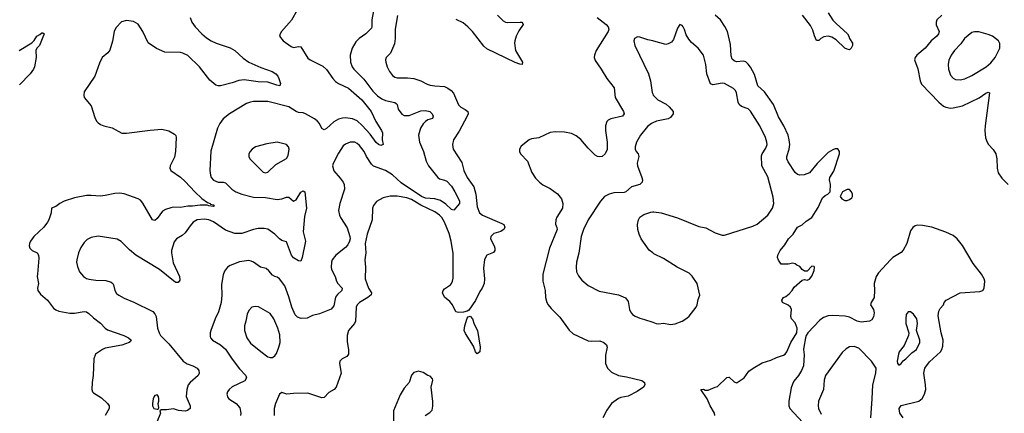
# Model space of a CAD drawing. Header units: inches. Extents: x 1954678 to 2060271, y 904822 to 1016299.
# Tile 116 of 256: x 2034623 to 2042986, y 932468 to 935811. Entities that reach past the tile are written whole.
import ezdxf

# ---------------------------------------------------------------- set-up
doc = ezdxf.new("R2010")
doc.units = ezdxf.units.IN
doc.header["$MEASUREMENT"] = 0
doc.layers.add('C0933', color=7, linetype='Continuous')
doc.layers.add('C0943', color=7, linetype='Continuous')

msp = doc.modelspace()

# ---------------------------------------------------------------- linework, layer by layer
at = {"layer": 'C0933', "color": 5}
for points, elevation in [([(2037635.3, 935930), (2037614.9, 935810), (2037613.8, 935750), (2037610, 935739.3), (2037563.8, 935690), (2037507.8, 935652.2), (2037477.9, 935622.1), (2037446.9, 935570), (2037430.2, 935510), (2037432.3, 935450), (2037446.7, 935410), (2037461.5, 935390), (2037546.4, 935306.4), (2037623.7, 935203.7), (2037663.3, 935163.4), (2037698.2, 935138.2), (2037730, 935125.6), (2037808.4, 935108.4), (2037820.2, 935100.2), (2037828.8, 935090), (2037837.4, 935050), (2037870, 935008.7), (2037890, 934997.4), (2037930, 934996.9), (2038030, 935035.8), (2038070, 935040.2), (2038107.7, 935030), (2038126.7, 935010), (2038135.3, 934990), (2038128.4, 934971.6), (2038090, 934959.8), (2038070, 934947.3), (2038050, 934925.4), (2038028.3, 934890), (2038011.5, 934830), (2038019.5, 934770), (2038052.2, 934690), (2038075.8, 934610), (2038094.9, 934570), (2038174.9, 934470), (2038190, 934458.7), (2038230, 934448.9), (2038250, 934438.9), (2038290, 934397.8), (2038319.7, 934350), (2038350, 934288), (2038357.2, 934270), (2038358, 934250), (2038310, 934194), (2038290, 934198.9), (2038243.2, 934243.2), (2038195.8, 934275.8), (2038150, 934288.9), (2038070, 934295), (2038035.2, 934310), (2037863.8, 934423.8), (2037790, 934493.1), (2037729.5, 934530), (2037626.8, 934566.8), (2037610, 934584.5), (2037568.5, 934648.5), (2037548.5, 934690), (2037510, 934741.3), (2037490, 934759.7), (2037470, 934769.6), (2037430, 934769.6), (2037390, 934754), (2037370, 934739.3), (2037330, 934678), (2037284.9, 934590), (2037280.9, 934570), (2037290, 934528.2), (2037346.1, 934466.1), (2037371.6, 934430), (2037380.3, 934410), (2037382, 934370), (2037343.1, 934250), (2037332, 934190), (2037339.5, 934150), (2037348.7, 934130), (2037404, 934044), (2037427.5, 933970), (2037429.3, 933950), (2037425.4, 933930), (2037410, 933897.7), (2037390, 933875.1), (2037308.7, 933810), (2037278, 933770), (2037270.3, 933750), (2037267.2, 933710), (2037272, 933690), (2037303.1, 933630), (2037314, 933590), (2037326, 933570), (2037363.1, 933530), (2037360.3, 933510), (2037321.9, 933478.1), (2037304.7, 933455.3), (2037290, 933379.5), (2037270, 933351.2), (2037170, 933313.3), (2037110, 933299.8), (2037064.3, 933275.7), (2037012.7, 933272.7), (2036983.5, 933283.5), (2036964, 933304), (2036934.5, 933370), (2036910, 933458.4), (2036874, 933550), (2036829.6, 933609.6), (2036810, 933624.5), (2036790, 933629.6), (2036770, 933641.3), (2036739.2, 933679.2), (2036716.6, 933696.6), (2036669.8, 933709.8), (2036610, 933751.5), (2036590, 933760.5), (2036570, 933764.2), (2036490, 933755.1), (2036410, 933723.6), (2036388, 933710), (2036363.8, 933676.2), (2036350, 933644), (2036338.6, 933561.4), (2036340.7, 933470), (2036334.3, 933410), (2036312, 933330), (2036283.1, 933270), (2036247.7, 933172.3), (2036241.3, 933150), (2036241.1, 933121.1), (2036243.8, 933110), (2036260.5, 933090), (2036330, 933048.9), (2036372.3, 933012.3), (2036427, 932927), (2036490, 932846.7), (2036542.6, 932790), (2036550.3, 932770), (2036535.5, 932744.5), (2036428.4, 932691.6), (2036401.6, 932670), (2036388.2, 932650), (2036383.8, 932630), (2036390, 932602.8), (2036400.7, 932590), (2036462.4, 932550), (2036493.2, 932513.2), (2036502, 932470), (2036498.3, 932450)], 560), ([(2036978.8, 935890), (2036932.9, 935807.1), (2036846, 935710), (2036834.8, 935690), (2036830.8, 935670), (2036861, 935630), (2036930, 935581.6), (2036950, 935573), (2036990, 935582), (2037010, 935580.7), (2037070, 935483.1), (2037090, 935468.8), (2037197, 935417), (2037230, 935386.7), (2037282, 935310), (2037304.9, 935284.9), (2037330, 935268.6), (2037414.6, 935230), (2037530, 935129.4), (2037609.3, 935030), (2037647.1, 934947.1), (2037696.9, 934870), (2037705.7, 934850), (2037702.4, 934790), (2037710.3, 934749.7), (2037690, 934742), (2037670, 934751.3), (2037650, 934767.8), (2037599.1, 934839.1), (2037533.2, 934913.2), (2037490.4, 934950.4), (2037450, 934969), (2037390, 934976), (2037365.4, 934974.6), (2037330, 934965), (2037290, 934943.9), (2037230, 934886.6), (2037210, 934875.6), (2037190, 934887), (2037168.6, 934930), (2037151.1, 934951.1), (2037128, 934968), (2037050, 935010.7), (2037030, 935018.4), (2036990, 935022.3), (2036970.7, 935030.7), (2036910, 935070.9), (2036730, 935115.6), (2036610, 935115.1), (2036582.8, 935110), (2036550, 935097.4), (2036404.9, 935010), (2036351.9, 934968.1), (2036322.4, 934930), (2036304.2, 934890), (2036246.6, 934693.4), (2036237.6, 934530), (2036242.4, 934490), (2036250.2, 934470.2), (2036270, 934448.7), (2036310, 934430.3), (2036350, 934430.2), (2036370, 934424.9), (2036426.3, 934370), (2036460.3, 934350), (2036510, 934328), (2036610, 934304.4), (2036710, 934299.8), (2036810, 934283.2), (2036850, 934289.2), (2036890, 934303.1), (2036910, 934303.1), (2036950, 934270.6), (2036970, 934280.7), (2037010, 934344.9), (2037030, 934358), (2037046, 934350), (2037060.4, 934210), (2037041.8, 934138.2), (2037031.7, 934010), (2037051.2, 933930), (2037023.7, 933790), (2037010, 933760.9), (2036990, 933761.6), (2036950, 933788.3), (2036931.2, 933810), (2036890, 933922.7), (2036850, 933934.7), (2036830, 933948.2), (2036790, 933988.6), (2036730, 934030.9), (2036698.2, 934038.2), (2036650, 934038.2), (2036609.7, 934029.7), (2036510, 933993.9), (2036450, 933996.1), (2036370, 934022.3), (2036270, 934095.1), (2036229.8, 934109.8), (2036190, 934116.2), (2036130, 934110.7), (2036095.3, 934090), (2036070, 934061.3), (2036030, 934000.5), (2036002.7, 933977.3), (2035955.8, 933950), (2035936.2, 933923.8), (2035912.1, 933850), (2035912.9, 933830), (2035926.1, 933746.1), (2035980.5, 933630), (2035982.8, 933597.2), (2035970, 933579), (2035950, 933579.3), (2035930, 933592), (2035810, 933688), (2035610, 933812), (2035555.4, 933855.4), (2035486.2, 933926.2), (2035450, 933947), (2035290, 933973.3), (2035230, 933961.3), (2035195.9, 933944.1), (2035170, 933919.5), (2035143.4, 933876.6), (2035123.7, 933830), (2035108.5, 933770), (2035107, 933750), (2035113.4, 933713.4), (2035132.4, 933670), (2035163.8, 933630), (2035190, 933613.1), (2035210, 933606.3), (2035270, 933597.3), (2035354.7, 933594.7), (2035400.9, 933580.9), (2035414.8, 933570), (2035419.3, 933559.3), (2035430.5, 933510), (2035446.1, 933486.1), (2035464, 933470), (2035510, 933444.4), (2035593, 933413), (2035753.4, 933333.4), (2035772.1, 933312.1), (2035783, 933290), (2035792.7, 933190), (2035806.7, 933150), (2035820.4, 933130), (2035890, 933058.4), (2036010.5, 932910), (2036046.8, 932886.8), (2036094.8, 932870), (2036130, 932850.5), (2036144.9, 932830), (2036148.2, 932810), (2036140.4, 932790), (2036070.3, 932730), (2036055.3, 932710), (2036042.4, 932670), (2036035.8, 932610), (2036070.4, 932530), (2036070.6, 932510), (2036048.3, 932491.7), (2036030, 932486.9), (2035971.6, 932491.6), (2035930, 932505.2), (2035870, 932497.2), (2035823.6, 932496.4), (2035814, 932490), (2035818, 932470), (2035787.9, 932392.1)], 540), ([(2037832.8, 935847.2), (2037811.1, 935730), (2037812.4, 935650), (2037806.2, 935606.2), (2037772.7, 935527.3), (2037734.9, 935490), (2037730.4, 935470), (2037732, 935450), (2037744.6, 935410), (2037764.6, 935370), (2037790, 935335.8), (2037810, 935322), (2037830, 935316.5), (2037916.2, 935316.2), (2037969.6, 935310.4), (2038030, 935291.7), (2038084, 935264), (2038110, 935255.6), (2038150, 935248), (2038230, 935242.2), (2038259.3, 935230), (2038288.3, 935208.3), (2038306.4, 935186.4), (2038350, 935086.7), (2038368.6, 935068.6), (2038407.8, 935047.8), (2038430.3, 935030), (2038431.5, 935010), (2038424.2, 934990), (2038355.8, 934864.2), (2038307.2, 934790), (2038297.8, 934750), (2038305.3, 934710), (2038378.6, 934598.6), (2038396.5, 934530), (2038422.8, 934470), (2038480.2, 934390), (2038496.5, 934330), (2038510, 934221), (2038529, 934170), (2038553.4, 934150), (2038718.7, 934078.7), (2038734, 934070), (2038743, 934050), (2038734, 934030), (2038720.4, 934019.6), (2038708.2, 934011.8), (2038650, 933994.5), (2038624.5, 933970), (2038620.7, 933950), (2038652.4, 933890), (2038658.5, 933870), (2038657.4, 933850), (2038647.5, 933832.5), (2038590, 933811.1), (2038570, 933775.1), (2038561.8, 933701.8), (2038572.3, 933610), (2038567.6, 933570), (2038552, 933530), (2038530, 933500.9), (2038494, 933426), (2038436.7, 933343.3), (2038425, 933335), (2038393.8, 933326.2), (2038350, 933323.1), (2038327.8, 933330), (2038299.7, 933390), (2038276.4, 933416.4), (2038230, 933454), (2038215.5, 933490), (2038220.3, 933510), (2038230, 933524.2), (2038280.8, 933559.2), (2038291.2, 933570), (2038299.7, 933590), (2038304, 933616), (2038304.4, 933824.4), (2038288.2, 933930), (2038270, 933995.4), (2038230.5, 934090), (2038207.8, 934130), (2038190, 934151.2), (2038150, 934180.2), (2038030, 934235.8), (2037950, 934282.7), (2037910, 934297.7), (2037830, 934310.5), (2037769.4, 934310.6), (2037710, 934296.8), (2037653.7, 934266.3), (2037627.2, 934232.8), (2037618.3, 934210), (2037616.6, 934110), (2037574.3, 933990), (2037557.5, 933910), (2037563.9, 933830), (2037554.2, 933770), (2037559.3, 933710), (2037556.3, 933610), (2037585.5, 933530), (2037610.3, 933490), (2037607.3, 933472.7), (2037579.6, 933450), (2037509.1, 933410), (2037490.2, 933390), (2037481.1, 933370), (2037474.7, 933250), (2037465.8, 933230), (2037416.9, 933170), (2037403.2, 933130), (2037405.1, 933074.9), (2037416.5, 933010), (2037414.9, 932970), (2037400.4, 932950), (2037361.6, 932930), (2037343.1, 932910), (2037339.5, 932890), (2037354.9, 932810), (2037311.4, 932688.6), (2037294, 932670), (2037250, 932643.6), (2037210, 932602.9), (2037190, 932598.9), (2037070, 932638.2), (2036950, 932636.9), (2036891.5, 932631.5), (2036850, 932643.7), (2036830.8, 932630), (2036795.8, 932550), (2036784.6, 932510), (2036783.2, 932450)], 580), ([(2038680.3, 935850), (2038730, 935801.8), (2038750, 935790.2), (2038770, 935785.6), (2038874, 935790), (2038888.5, 935788.5), (2038897.2, 935777.2), (2038898.7, 935770), (2038863.1, 935716.9), (2038838.6, 935670), (2038827.7, 935632.3), (2038826.6, 935610), (2038835, 935550), (2038894, 935450), (2038890.7, 935430), (2038870, 935431.5), (2038830, 935447.5), (2038590, 935563.4), (2038565.9, 935586), (2038470, 935708.9), (2038429.8, 935750), (2038390, 935783), (2038330, 935811.6)], 580), ([(2036072.3, 935830), (2036083.9, 935790), (2036112.2, 935750), (2036171.1, 935690), (2036210, 935657.1), (2036250, 935631.8), (2036292.4, 935610), (2036411.7, 935571.7), (2036450, 935547.7), (2036522.6, 935482.6), (2036570, 935451.1), (2036670, 935404.9), (2036766.8, 935370), (2036799.1, 935350), (2036816.3, 935330), (2036824.9, 935310), (2036837.3, 935270), (2036831.3, 935250), (2036806.8, 935253.2), (2036730, 935279.8), (2036650, 935282.6), (2036530, 935300.3), (2036484.5, 935295.5), (2036426.8, 935273.2), (2036330, 935249.8), (2036310, 935248.5), (2036290, 935255.4), (2036236.9, 935296.9), (2036150.8, 935410), (2036050, 935506.2), (2036010, 935527.4), (2035990, 935532.5), (2035855.8, 935535.8), (2035784.8, 935564.8), (2035713.3, 935613.3), (2035669.6, 935710), (2035630, 935772.3), (2035590, 935795.1), (2035530, 935802.7), (2035488, 935792), (2035439.9, 935740.1), (2035424.9, 935710), (2035410.5, 935629.5), (2035387.5, 935552.5), (2035370.7, 935529.3), (2035324.7, 935490), (2035299.8, 935440.2), (2035260.7, 935330), (2035170, 935198), (2035166.8, 935170), (2035171.1, 935151.1), (2035230, 935078), (2035260.9, 934980.9), (2035276.3, 934950), (2035290, 934934), (2035310, 934921.6), (2035338, 934910), (2035410, 934892.2), (2035490, 934846.2), (2035530, 934846), (2035730, 934872.6), (2035830, 934879.6), (2035890, 934867.9), (2035939.3, 934839.3), (2035948, 934828), (2035952.4, 934810), (2035947.2, 934690), (2035937.1, 934642.9), (2035900.5, 934570), (2035898, 934550), (2035908, 934530), (2035990, 934473.1), (2036030, 934437.4), (2036110.3, 934350), (2036170, 934292.8), (2036218.9, 934258.9), (2036241, 934250), (2036243.5, 934243.5), (2036270, 934237.1), (2036276.4, 934230), (2036270, 934225.1), (2036228.7, 934230), (2036215.9, 934235.9), (2036154.6, 934234.6), (2036090, 934226), (2036050, 934226), (2035990, 934215.6), (2035930, 934217.6), (2035906, 934214), (2035860.8, 934199.2), (2035835.8, 934184.2), (2035790, 934120.9), (2035770, 934106.6), (2035750, 934112.3), (2035670, 934252), (2035650, 934276.9), (2035629.3, 934290), (2035510, 934332.8), (2035470, 934338.7), (2035430, 934335.8), (2035350, 934316.3), (2035310, 934311.3), (2035230, 934318.9), (2035190, 934317.4), (2035090, 934298.9), (2035001, 934270), (2034962.8, 934250), (2034930, 934225.2), (2034892, 934210), (2034890.8, 934170), (2034870.4, 934110), (2034859.3, 934090), (2034828.2, 934050), (2034744.4, 933970), (2034714.9, 933930), (2034706, 933910), (2034703.8, 933890), (2034710.6, 933870), (2034730, 933850.6), (2034770.3, 933830.3), (2034783.1, 933810), (2034785.1, 933785.1), (2034775.8, 933650), (2034770.4, 933630), (2034783, 933570), (2034774.9, 933530), (2034778.4, 933510), (2034799.9, 933479.9), (2034858, 933430), (2034910, 933362), (2034930, 933346), (2034955.3, 933335.3), (2035050, 933319.5), (2035090, 933317.4), (2035170, 933333.4), (2035190, 933329), (2035210, 933316), (2035250, 933277.3), (2035310, 933234), (2035350, 933191.7), (2035370, 933176.9), (2035507.3, 933130), (2035547.3, 933110), (2035570.6, 933090), (2035563.5, 933076.5), (2035552, 933070), (2035490, 933046), (2035350, 933020.4), (2035326, 933010), (2035266.8, 932970), (2035254, 932930), (2035248.2, 932790), (2035239.5, 932730), (2035237, 932670), (2035242, 932650), (2035250, 932640.4), (2035318.3, 932598.3), (2035368.7, 932550), (2035383.1, 932530), (2035384.2, 932510), (2035350.5, 932450)], 520), ([(2039528.2, 935828.2), (2039603, 935770), (2039621.6, 935750), (2039625.7, 935730), (2039620.3, 935710), (2039520.7, 935550), (2039504.7, 935510), (2039501.5, 935490), (2039510, 935463), (2039563.1, 935390), (2039610, 935310.6), (2039672.3, 935232.3), (2039681.5, 935150), (2039751.8, 935030), (2039757.6, 935010), (2039744, 934990), (2039642.8, 934970), (2039621.4, 934958.6), (2039610, 934946), (2039599, 934910), (2039597.3, 934870), (2039612.2, 934770), (2039612.7, 934707.3), (2039597.1, 934670), (2039570, 934648.4), (2039550, 934646), (2039530, 934649.7), (2039510, 934661.1), (2039450, 934718.5), (2039390, 934792.2), (2039350, 934824.4), (2039310, 934843.5), (2039250, 934856.3), (2039170, 934858.7), (2039130, 934853.6), (2039031.7, 934808.3), (2038970, 934798.4), (2038950, 934789.4), (2038882.9, 934737.1), (2038867.7, 934710), (2038867.7, 934690), (2038876.3, 934670), (2038935.8, 934610), (2038974, 934514), (2039005.1, 934465.1), (2039037.6, 934430), (2039066.8, 934406.8), (2039130, 934377), (2039191.6, 934331.6), (2039223.9, 934290), (2039235.5, 934250), (2039232, 934210), (2039186.1, 934133.9), (2039178, 934110), (2039173.8, 934073.8), (2039185.8, 934045.8), (2039186.7, 934030), (2039122, 933870), (2039066.7, 933650), (2039065.5, 933590), (2039087.4, 933510), (2039088.5, 933450), (2039099.3, 933410), (2039110.4, 933390), (2039138.5, 933358.5), (2039210, 933285.5), (2039290, 933173.4), (2039322.9, 933142.9), (2039450, 933082), (2039479.1, 933079.1), (2039550, 933083.7), (2039584, 933070), (2039608, 933050), (2039613.7, 933030), (2039599.1, 932960.9), (2039598.5, 932890), (2039614.9, 932850), (2039650, 932816.5), (2039710, 932787.6), (2039778, 932778), (2039906.7, 932746.7), (2039930.6, 932730), (2039933, 932710), (2039920.7, 932690), (2039866.8, 932653.2), (2039790, 932614), (2039730, 932602.2), (2039710, 932593.7), (2039648.9, 932550), (2039610, 932495.8), (2039575.8, 932430)], 620), ([(2034618.9, 935550), (2034725.5, 935614.5), (2034745.4, 935634.6), (2034770, 935671.9), (2034795.4, 935684.6), (2034810, 935699.1), (2034819.1, 935699.1), (2034831, 935691), (2034791, 935590), (2034770, 935569), (2034761.6, 935550), (2034763.8, 935490), (2034750, 935409.6), (2034741.2, 935390), (2034711.8, 935350), (2034621.8, 935258.2)], 480), ([(2040000, 935630.5), (2039958.5, 935638.5), (2039890, 935663), (2039870, 935663.6), (2039845.5, 935650), (2039838, 935630), (2039847.7, 935590), (2039963.8, 935350), (2039979.5, 935290), (2039993.5, 935193.5), (2040000, 935179.5)], 640), ([(2040000, 934934.6), (2039990, 934929.7), (2039956, 934904), (2039894.9, 934830), (2039863.1, 934770), (2039851.5, 934730), (2039851.6, 934711.6), (2039859.5, 934690), (2039877.1, 934670), (2039879.6, 934659.6), (2039881.1, 934650), (2039867.9, 934592.1), (2039870.2, 934570.2), (2039907.4, 934470), (2039912.2, 934450), (2039910.4, 934430), (2039889, 934411), (2039818.8, 934390), (2039770.4, 934349.6), (2039756.7, 934343.3), (2039670, 934340.9), (2039630, 934329.4), (2039590, 934309.4), (2039556.4, 934270), (2039452, 934110), (2039413.1, 934030), (2039391.8, 933970), (2039372.1, 933827.9), (2039352.4, 933750), (2039348.8, 933710), (2039352.4, 933670), (2039370, 933634), (2039398.3, 933598.3), (2039450, 933553), (2039545.1, 933505.1), (2039710, 933473.7), (2039768.6, 933448.6), (2039790, 933418), (2039802.4, 933350), (2039810.5, 933330), (2039827.7, 933307.7), (2039850, 933292.7), (2039890, 933274.9), (2039930, 933265.5), (2040000, 933241.1)], 640), ([(2040000, 933829.6), (2039970, 933854.5), (2039902.4, 933950), (2039884.2, 933990), (2039873.6, 934030), (2039871.6, 934070), (2039877.6, 934110), (2039890, 934133.4), (2039923.1, 934156.9), (2039984.6, 934175.4), (2040000, 934177.5)], 640), ([(2038066.6, 932450), (2038106.2, 932473.8), (2038125.1, 932494.9), (2038132.5, 932527.5), (2038132, 932568), (2038116.9, 932690), (2038133, 932750), (2038130, 932762), (2038110, 932782), (2038089.6, 932789.6), (2038050, 932815.1), (2038010, 932824.7), (2037970, 932813.7), (2037950, 932791.8), (2037932.4, 932730), (2037890, 932682), (2037855.2, 932624.8), (2037797, 932490), (2037798.8, 932390)], 620)]:
    msp.add_lwpolyline(points, dxfattribs=dict(at, elevation=elevation))
for points, elevation in [([(2036810, 934769.4), (2036722.8, 934757.2), (2036626, 934730), (2036596.3, 934710), (2036580.5, 934690), (2036570.6, 934670), (2036570.6, 934650), (2036579.1, 934630), (2036596.3, 934610), (2036690, 934516.3), (2036710, 934510.6), (2036730, 934516.3), (2036799.3, 934580.7), (2036890, 934630.8), (2036903.9, 934656.1), (2036911, 934710), (2036906.6, 934730), (2036890, 934752)], 560), ([(2036624, 933376), (2036594.8, 933370), (2036570, 933342), (2036554.3, 933310), (2036543.6, 933250), (2036531.3, 933210), (2036531.3, 933170), (2036551.6, 933110), (2036582.5, 933062.5), (2036670, 932992.2), (2036730, 932947.7), (2036750, 932941.6), (2036770, 932941.6), (2036790, 932955.5), (2036803.3, 932976.7), (2036825.1, 933030), (2036834.6, 933070), (2036833.5, 933133.5), (2036816.4, 933190), (2036780.4, 933270), (2036750, 933315.8), (2036651.8, 933371.8)], 580), ([(2038510, 932973.2), (2038493.2, 932990), (2038478, 933038), (2038410, 933145.1), (2038398.7, 933170), (2038402.6, 933210), (2038423.5, 933276.5), (2038432.6, 933287.4), (2038450, 933292), (2038470, 933270.4), (2038483.9, 933223.9), (2038511.6, 933170), (2038534.9, 933030), (2038530, 932989)], 580), ([(2035790, 932624), (2035770, 932619), (2035764, 932610), (2035756, 932590), (2035751.3, 932551.3), (2035751.3, 932530), (2035762, 932510), (2035790, 932502), (2035798, 932502), (2035806, 932514), (2035799, 932550), (2035805.2, 932570), (2035805.2, 932590), (2035801.2, 932610)], 540)]:
    msp.add_lwpolyline(points, close=True, dxfattribs=dict(at, elevation=elevation))
at = {"layer": 'C0943', "color": 5}
for points, elevation in [([(2040528.2, 932448.2), (2040525.1, 932470), (2040487, 932530), (2040462.4, 932590), (2040409, 932670), (2040430, 932673.4), (2040445.2, 932665.2), (2040470, 932664.4), (2040530, 932690.6), (2040550, 932694.8), (2040630, 932771.3), (2040644.7, 932775.3), (2040650, 932776), (2040690, 932736), (2040710, 932726.8), (2040718, 932730), (2040777.2, 932770), (2040815.6, 932824.4), (2040852.3, 932850), (2040930, 932897.8), (2041002, 932918), (2041050, 932943), (2041110, 932960.7), (2041124, 932970), (2041139.3, 932990), (2041174, 933070), (2041222.9, 933150), (2041227.6, 933190), (2041210, 933237.2), (2041177.2, 933270), (2041172.7, 933290), (2041179.3, 933350), (2041170, 933368.7), (2041150, 933385.2), (2041102, 933410), (2041095.3, 933430), (2041109, 933450), (2041130, 933458.8), (2041157.5, 933482.5), (2041184, 933510), (2041202, 933538), (2041270, 933598), (2041290, 933604.7), (2041310, 933598), (2041330, 933606.8), (2041350, 933632), (2041370, 933682), (2041372.3, 933710), (2041370, 933714), (2041350, 933717.2), (2041310, 933675.3), (2041290, 933674), (2041270, 933688.7), (2041250, 933714), (2041224.7, 933724.7), (2041210, 933738), (2041190, 933742), (2041150, 933735.3), (2041090, 933735.3), (2041067.2, 933767.2), (2041060.7, 933790), (2041062.9, 933810), (2041082.4, 933850), (2041121.4, 933898.6), (2041153.6, 933950), (2041191.8, 933988.2), (2041229.5, 934050), (2041270, 934068.4), (2041301.8, 934098.2), (2041349.7, 934130.3), (2041405.4, 934214.6), (2041442.5, 934297.5), (2041463.2, 934316.8), (2041488, 934330), (2041508, 934350), (2041509, 934410), (2041501.2, 934450), (2041505.2, 934470), (2041537.2, 934522.8), (2041586, 934670), (2041585.2, 934690), (2041572.7, 934712.7), (2041550, 934713.2), (2041530, 934706.6), (2041490, 934682.7), (2041397.1, 934590), (2041330.4, 934509.6), (2041287.1, 934492.9), (2041250.3, 934489.7), (2041230, 934496.3), (2041210, 934513.6), (2041150, 934603.6), (2041138.7, 934630), (2041139.8, 934650), (2041158.7, 934710), (2041163.9, 934750), (2041159.8, 934790), (2041148.7, 934830), (2041113.8, 934910), (2041066.5, 934986.5), (2041024.8, 935090), (2040950, 935198.9), (2040892.4, 935250), (2040865.3, 935345.3), (2040830, 935407.8), (2040810, 935433), (2040790, 935452.9), (2040770, 935457.8), (2040710, 935454), (2040690, 935461.1), (2040674.8, 935474.8), (2040664.7, 935504.7), (2040660.5, 935600.5), (2040634.3, 935710), (2040613.2, 935753.2), (2040576.3, 935810), (2040530, 935847.8)], 620), ([(2041490.2, 935870), (2041530, 935807.7), (2041557.2, 935777.2), (2041652.7, 935690), (2041665.5, 935670), (2041670.7, 935650), (2041696, 935610), (2041696, 935590), (2041684.7, 935570), (2041670, 935555.3), (2041650, 935559), (2041630, 935569.3), (2041558.2, 935638.2), (2041521, 935661), (2041490, 935670.9), (2041453.7, 935666.3), (2041427.3, 935650), (2041410, 935632.7), (2041390, 935634), (2041372.9, 935672.9), (2041360.8, 935720.8), (2041340.8, 935760.8), (2041272.2, 935850)], 580), ([(2042455.3, 935850), (2042413.4, 935810), (2042406.3, 935790), (2042408.2, 935768.2), (2042433.1, 935710), (2042427.6, 935690), (2042412.9, 935670), (2042363.6, 935630), (2042312.4, 935567.6), (2042241.6, 935510), (2042228, 935490), (2042223.8, 935470), (2042252.1, 935392.1), (2042270.2, 935290.2), (2042282.9, 935262.9), (2042429.2, 935110), (2042470, 935077.5), (2042490, 935067.6), (2042530, 935059.3), (2042550, 935060.6), (2042630, 935079.4), (2042772.9, 935147.1), (2042830, 935186.4), (2042850, 935194), (2042861, 935190), (2042823.2, 934910), (2042820.9, 934870), (2042827.3, 934807.3), (2042840.3, 934770), (2042852.6, 934750), (2042890, 934709.1), (2042914.6, 934670), (2042922.6, 934630), (2042924, 934550), (2042934.9, 934510), (2042964.5, 934464.5), (2043017.3, 934410)], 620), ([(2040000, 934177.5), (2040010, 934178.9), (2040070, 934170.3), (2040210, 934128.4), (2040390, 934054.9), (2040450, 934043.8), (2040530, 933999.3), (2040590, 933980.5), (2040610, 933981.6), (2040850, 934056.5), (2040886.5, 934073.5), (2040976.3, 934150), (2041016.9, 934210), (2041028.8, 934250), (2041023.8, 934303.8), (2040976.1, 934476.1), (2040927.4, 934570), (2040924.4, 934655.6), (2040928.3, 934670), (2040960.7, 934719.3), (2040970.9, 934750), (2040969.7, 934770.3), (2040958.4, 934810), (2040909.3, 934909.3), (2040830, 935035.1), (2040810, 935052.8), (2040752.8, 935072.8), (2040733.3, 935090), (2040725.3, 935110), (2040712.4, 935190), (2040702.4, 935210), (2040686.6, 935226.6), (2040609, 935270), (2040590, 935272.6), (2040510, 935256.4), (2040490, 935264.5), (2040459.7, 935350), (2040451, 935431), (2040429.6, 935510), (2040386.6, 935570), (2040330, 935617), (2040305.7, 935645.7), (2040282.7, 935682.7), (2040270, 935728), (2040259, 935750), (2040250, 935762), (2040230, 935768.7), (2040210, 935738), (2040176.9, 935643.1), (2040159, 935621), (2040130, 935605.1), (2040110, 935599.5), (2040010, 935628.6), (2040000, 935630.5)], 640), ([(2040000, 935179.5), (2040004.4, 935170), (2040044.4, 935130), (2040112.8, 935092.8), (2040140.4, 935070), (2040172.2, 935030), (2040172.2, 935010), (2040150, 934980.7), (2040130, 934968.2), (2040031, 934950), (2040000, 934934.6)], 640), ([(2042126.2, 932430), (2042099.7, 932470), (2042093, 932510), (2042110, 932532.8), (2042259.7, 932570), (2042287.5, 932592.5), (2042308.8, 932630), (2042317.8, 932670), (2042317, 932710), (2042301.4, 932810), (2042310.6, 932850), (2042350, 932903.8), (2042442.8, 932990), (2042454.6, 933010), (2042462.4, 933037.6), (2042465.9, 933090), (2042449.8, 933150.2), (2042425.3, 933294.7), (2042430, 933335.5), (2042442.2, 933357.8), (2042469.6, 933390), (2042474.5, 933410), (2042492, 933430), (2042610, 933490.2), (2042776.6, 933503.4), (2042802, 933510), (2042816, 933530), (2042820.7, 933590), (2042815.1, 933610), (2042791.3, 933650), (2042720.7, 933740.7), (2042630, 933894), (2042584.2, 933950), (2042550, 933976.9), (2042490, 934007.2), (2042370, 934049.7), (2042290, 934063.5), (2042250, 934066), (2042230, 934060.5), (2042210, 934045.6), (2042190, 934017), (2042157.8, 933910), (2042127.7, 933852.3), (2042110, 933834.2), (2042040.3, 933790), (2042018.9, 933770), (2041918.2, 933661.8), (2041897, 933630), (2041879.6, 933570), (2041882.8, 933510), (2041879.5, 933450), (2041854.9, 933410), (2041850.5, 933390), (2041875.5, 933350), (2041879.9, 933319.9), (2041874.2, 933285.8), (2041859.5, 933260.5), (2041842, 933250), (2041770, 933241.1), (2041736, 933250), (2041670, 933285.1), (2041633.4, 933293.4), (2041530, 933298.3), (2041490, 933295.4), (2041450, 933281.3), (2041419.9, 933260.1), (2041316.3, 933150), (2041302, 933130), (2041296.3, 933110), (2041283, 933030), (2041280.5, 933010), (2041285.5, 932965.5), (2041279.5, 932870), (2041264.4, 932830), (2041238.4, 932790), (2041198.5, 932741.5), (2041185.4, 932714.6), (2041175.3, 932684.7), (2041154.9, 932570), (2041154.9, 932530), (2041164.2, 932510), (2041272.7, 932392.7)], 620), ([(2040000, 933241.1), (2040030, 933230.7), (2040050, 933227.3), (2040090, 933233.4), (2040150, 933222), (2040190, 933228), (2040250, 933250.5), (2040290, 933276.3), (2040307.9, 933292.1), (2040367.6, 933370), (2040376.9, 933390), (2040385.6, 933434.4), (2040400.5, 933470), (2040378, 933570), (2040333.8, 933633.8), (2040310, 933658), (2040207.3, 933710), (2040090, 933783.5), (2040010, 933821.3), (2040000, 933829.6)], 640), ([(2041850.9, 932430), (2041864.7, 932590), (2041868.6, 932710), (2041894, 932810), (2041896, 932850), (2041858.4, 932910), (2041750, 933022), (2041710, 933036.2), (2041670, 933031.8), (2041643.9, 933016.1), (2041610, 932983.7), (2041467.8, 932790), (2041454.6, 932750), (2041450.3, 932670), (2041407.4, 932570), (2041403.6, 932530), (2041407.8, 932510), (2041430, 932461.6)], 640)]:
    msp.add_lwpolyline(points, dxfattribs=dict(at, elevation=elevation))
for points, elevation in [([(2042731.8, 935708.2), (2042710, 935701.3), (2042648.9, 935650), (2042615.3, 935604.7), (2042563.1, 935550), (2042534.9, 935510), (2042513.7, 935466.3), (2042508.7, 935430), (2042512.4, 935390), (2042530, 935338.8), (2042550, 935313.4), (2042570, 935301.6), (2042610, 935298.4), (2042650, 935308.5), (2042710, 935337.6), (2042832.3, 935410), (2042870, 935443), (2042907.6, 935490), (2042947.6, 935570), (2042947.6, 935607.6), (2042935.1, 935630), (2042884.5, 935670), (2042850, 935685.4), (2042770, 935708.2)], 640), ([(2041650, 934368.7), (2041610.9, 934349.1), (2041591.3, 934310), (2041606, 934290), (2041630, 934274.8), (2041650, 934274.8), (2041670, 934282.8), (2041690, 934298), (2041696, 934310), (2041697.2, 934330), (2041689.1, 934349.1), (2041670, 934368)], 620), ([(2042190, 933330.7), (2042170, 933329.2), (2042153.2, 933306.8), (2042148.4, 933270), (2042150.4, 933230), (2042174.8, 933150), (2042170.8, 933130), (2042135.6, 933044.4), (2042094, 932990), (2042086, 932970), (2042076, 932910), (2042078, 932890), (2042090, 932878), (2042110, 932891.3), (2042126.3, 932913.7), (2042150, 932930.8), (2042199.5, 932980.5), (2042239.3, 933010), (2042269.2, 933070), (2042269.2, 933090), (2042241.2, 933170), (2042247, 933230), (2042242, 933270), (2042215.6, 933310)], 640)]:
    msp.add_lwpolyline(points, close=True, dxfattribs=dict(at, elevation=elevation))

doc.saveas('drawing.dxf')
